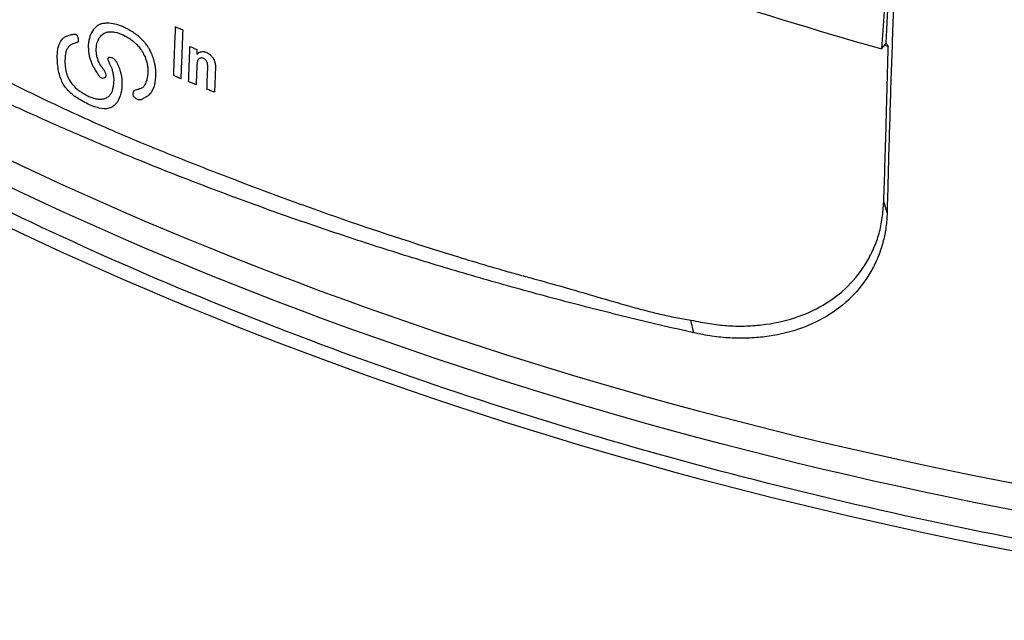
# Model space of a CAD drawing. Header units: millimetres. Extents: x 0 to 768, y 0 to 594.
# Tile 139 of 145: x 631 to 655, y 384 to 398. Entities that reach past the tile are written whole.
import ezdxf

# ---------------------------------------------------------------- set-up
doc = ezdxf.new("R2010")
doc.units = ezdxf.units.MM
doc.header["$LTSCALE"] = 2.75
doc.layers.add('DIMENSIONS', color=140, linetype='Continuous', lineweight=25)

msp = doc.modelspace()

# ---------------------------------------------------------------- linework, layer by layer
for p, q in [((652.443, 402.967), (652.052, 397.778)), ((652.052, 397.778), (652.152, 397.891)), ((652.216, 397.835), (652.124, 397.859)), ((652.19, 393.822), (652.109, 394.094)), ((647.52, 390.921), (647.452, 391.228))]:
    msp.add_line(p, q)
msp.add_arc((688.72, 525.874), 133.241, 249.71592, 254.02592)
for points, knots in [([(655.021, 429.565), (654.957, 429.1), (654.827, 428.163), (654.64, 426.755), (654.459, 425.333), (654.283, 423.899), (654.113, 422.451), (653.95, 420.99), (653.792, 419.516), (653.641, 418.027), (653.495, 416.525), (653.357, 415.008), (653.225, 413.476), (653.1, 411.93), (652.981, 410.368), (652.87, 408.79), (652.765, 407.196), (652.667, 405.586), (652.577, 403.959), (652.494, 402.314), (652.418, 400.652), (652.35, 398.971), (652.289, 397.271), (652.234, 395.552), (652.205, 394.401), (652.19, 393.822)], [0, 0, 0, 0, 0.0380249, 0.0764703, 0.1153446, 0.1546566, 0.1944156, 0.2346314, 0.2753141, 0.3164746, 0.3581238, 0.4002736, 0.4429361, 0.486124, 0.5298504, 0.574129, 0.618974, 0.6644001, 0.7104225, 0.757057, 0.8043199, 0.8522281, 0.9007987, 0.9500499, 1, 1, 1, 1]), ([(652.443, 402.967), (652.418, 402.561), (652.368, 401.737), (652.296, 400.489), (652.225, 399.21), (652.18, 398.349), (652.158, 397.914)], [0, 0, 0, 0, 0.239792, 0.48647, 0.739915, 1, 1, 1, 1]), ([(625.676, 399.715), (625.723, 399.674), (625.818, 399.591), (625.964, 399.473), (626.114, 399.358), (626.311, 399.217), (626.563, 399.053), (626.965, 398.82), (627.476, 398.568), (628.091, 398.305), (628.712, 398.048), (629.339, 397.777), (629.972, 397.474), (630.61, 397.156), (631.254, 396.839), (632.119, 396.421), (633.215, 395.914), (634.33, 395.446), (635.232, 395.085), (636.142, 394.73), (637.291, 394.293), (639.153, 393.617), (641.053, 392.989), (642.626, 392.512), (643.356, 392.309), (643.845, 392.175), (644.459, 392.006), (645.201, 391.786), (645.833, 391.6), (646.333, 391.464), (646.714, 391.37), (647.08, 391.289), (647.331, 391.248), (647.452, 391.228)], [0, 0, 0, 0, 0.007769, 0.015658, 0.023678, 0.031839, 0.047011, 0.063149, 0.094399, 0.125723, 0.157061, 0.188349, 0.219594, 0.250848, 0.282107, 0.313361, 0.375843, 0.438315, 0.469561, 0.500816, 0.563307, 0.625724, 0.750382, 0.812695, 0.828279, 0.843864, 0.87504, 0.906233, 0.937447, 0.954428, 0.968676, 0.984983, 1, 1, 1, 1]), ([(647.52, 390.921), (647.249, 390.983), (646.707, 391.106), (645.901, 391.3), (645.101, 391.5), (644.307, 391.706), (643.52, 391.917), (642.74, 392.135), (641.966, 392.358), (641.2, 392.587), (640.44, 392.821), (639.687, 393.061), (638.941, 393.307), (638.203, 393.557), (637.472, 393.813), (636.748, 394.074), (636.031, 394.34), (635.322, 394.611), (634.62, 394.887), (633.926, 395.168), (633.24, 395.453), (632.562, 395.743), (631.891, 396.037), (631.228, 396.336), (630.574, 396.64), (629.927, 396.947), (629.288, 397.259), (628.658, 397.575), (628.036, 397.895), (627.422, 398.219), (626.817, 398.547), (626.219, 398.879), (625.827, 399.103), (625.631, 399.215)], [0, 0, 0, 0, 0.033524, 0.066976, 0.100353, 0.133655, 0.166882, 0.200032, 0.233103, 0.266096, 0.299008, 0.331838, 0.364585, 0.397248, 0.429826, 0.462317, 0.494719, 0.527032, 0.559254, 0.591383, 0.623419, 0.655359, 0.687203, 0.718948, 0.750594, 0.782139, 0.813581, 0.844919, 0.876152, 0.907278, 0.938295, 0.969203, 1, 1, 1, 1]), ([(633.719, 398.318), (633.752, 398.303), (633.786, 398.287), (633.821, 398.268), (633.838, 398.259), (633.856, 398.249), (633.874, 398.239), (633.893, 398.229), (633.91, 398.218), (633.93, 398.206), (633.969, 398.182), (634.005, 398.159), (634.037, 398.135), (634.054, 398.124), (634.069, 398.112), (634.083, 398.101), (634.097, 398.09), (634.109, 398.079), (634.123, 398.067), (634.151, 398.042), (634.176, 398.018), (634.198, 397.996), (634.209, 397.985), (634.219, 397.975), (634.229, 397.964), (634.234, 397.959), (634.238, 397.954), (634.243, 397.949), (634.247, 397.944), (634.251, 397.94), (634.256, 397.934), (634.277, 397.91), (634.297, 397.885), (634.316, 397.858), (634.325, 397.844), (634.334, 397.831), (634.343, 397.817), (634.347, 397.809), (634.352, 397.802), (634.356, 397.795), (634.36, 397.788), (634.364, 397.782), (634.369, 397.773), (634.388, 397.739), (634.406, 397.703), (634.423, 397.664), (634.431, 397.645), (634.439, 397.625), (634.447, 397.605), (634.451, 397.594), (634.455, 397.584), (634.458, 397.574), (634.46, 397.568), (634.462, 397.563), (634.464, 397.558), (634.465, 397.555), (634.465, 397.552), (634.466, 397.55), (634.467, 397.547), (634.468, 397.546), (634.469, 397.542), (634.491, 397.473), (634.507, 397.403), (634.516, 397.332), (634.521, 397.296), (634.524, 397.26), (634.525, 397.224), (634.526, 397.206), (634.526, 397.188), (634.526, 397.169), (634.526, 397.16), (634.526, 397.151), (634.525, 397.142), (634.525, 397.137), (634.525, 397.133), (634.525, 397.128), (634.525, 397.123), (634.524, 397.117), (634.524, 397.114), (634.522, 397.066), (634.518, 397.023), (634.512, 396.985), (634.51, 396.966), (634.507, 396.948), (634.504, 396.931), (634.502, 396.923), (634.5, 396.914), (634.498, 396.907), (634.496, 396.899), (634.495, 396.893), (634.493, 396.884), (634.483, 396.85), (634.47, 396.818), (634.453, 396.787), (634.445, 396.772), (634.436, 396.757), (634.426, 396.742), (634.421, 396.735), (634.415, 396.728), (634.41, 396.721), (634.407, 396.717), (634.404, 396.714), (634.401, 396.711), (634.4, 396.709), (634.398, 396.707), (634.397, 396.705), (634.396, 396.705), (634.395, 396.704), (634.395, 396.703), (634.394, 396.702), (634.393, 396.701), (634.392, 396.7), (634.379, 396.685), (634.364, 396.671), (634.347, 396.658), (634.339, 396.651), (634.33, 396.645), (634.32, 396.639), (634.316, 396.636), (634.311, 396.633), (634.306, 396.63), (634.304, 396.629), (634.301, 396.627), (634.299, 396.626), (634.296, 396.625), (634.294, 396.624), (634.291, 396.622), (634.264, 396.607), (634.243, 396.595), (634.227, 396.586), (634.212, 396.576), (634.201, 396.568), (634.197, 396.565), (634.195, 396.563), (634.19, 396.561), (634.18, 396.56), (634.176, 396.559), (634.17, 396.558), (634.164, 396.557), (634.161, 396.557), (634.157, 396.556), (634.153, 396.556), (634.152, 396.556), (634.15, 396.556), (634.148, 396.555), (634.146, 396.555), (634.143, 396.555), (634.142, 396.555), (634.132, 396.554), (634.124, 396.554), (634.116, 396.555), (634.112, 396.555), (634.108, 396.556), (634.104, 396.556), (634.102, 396.557), (634.1, 396.557), (634.099, 396.558), (634.097, 396.558), (634.096, 396.558), (634.093, 396.559), (634.082, 396.563), (634.07, 396.568), (634.059, 396.574), (634.047, 396.58), (634.037, 396.587), (634.025, 396.596), (634.013, 396.605), (634.003, 396.614), (633.996, 396.623), (633.992, 396.627), (633.988, 396.632), (633.985, 396.637), (633.984, 396.639), (633.983, 396.641), (633.982, 396.643), (633.98, 396.646), (633.98, 396.647), (633.978, 396.65), (633.973, 396.664), (633.97, 396.677), (633.969, 396.69), (633.969, 396.703), (633.971, 396.717), (633.975, 396.729), (633.979, 396.741), (633.984, 396.751), (633.991, 396.758), (633.997, 396.766), (634.007, 396.772), (634.014, 396.775), (634.022, 396.778), (634.035, 396.782), (634.055, 396.788), (634.065, 396.791), (634.076, 396.795), (634.089, 396.799), (634.095, 396.8), (634.102, 396.803), (634.109, 396.805), (634.113, 396.806), (634.117, 396.807), (634.12, 396.808), (634.122, 396.808), (634.124, 396.809), (634.126, 396.81), (634.128, 396.81), (634.131, 396.811), (634.132, 396.811), (634.144, 396.815), (634.154, 396.818), (634.162, 396.821), (634.166, 396.822), (634.17, 396.824), (634.173, 396.825), (634.174, 396.826), (634.176, 396.826), (634.177, 396.827), (634.178, 396.827), (634.178, 396.827), (634.179, 396.828), (634.18, 396.828), (634.179, 396.828), (634.181, 396.828), (634.195, 396.836), (634.208, 396.845), (634.219, 396.857), (634.225, 396.862), (634.231, 396.869), (634.236, 396.876), (634.238, 396.879), (634.241, 396.883), (634.243, 396.886), (634.245, 396.888), (634.246, 396.89), (634.247, 396.892), (634.248, 396.893), (634.248, 396.894), (634.249, 396.895), (634.249, 396.896), (634.249, 396.896), (634.25, 396.898), (634.268, 396.929), (634.284, 396.962), (634.296, 396.998), (634.302, 397.016), (634.307, 397.034), (634.312, 397.053), (634.314, 397.063), (634.316, 397.072), (634.318, 397.082), (634.319, 397.087), (634.32, 397.092), (634.321, 397.096), (634.321, 397.099), (634.321, 397.101), (634.322, 397.104), (634.322, 397.105), (634.322, 397.106), (634.322, 397.108), (634.323, 397.109), (634.323, 397.111), (634.323, 397.111), (634.326, 397.133), (634.329, 397.154), (634.33, 397.173), (634.331, 397.183), (634.332, 397.193), (634.332, 397.202), (634.333, 397.207), (634.333, 397.211), (634.333, 397.216), (634.333, 397.218), (634.333, 397.221), (634.333, 397.223), (634.333, 397.224), (634.333, 397.225), (634.333, 397.226), (634.333, 397.227), (634.333, 397.227), (634.333, 397.23), (634.333, 397.248), (634.333, 397.264), (634.332, 397.279), (634.332, 397.287), (634.332, 397.294), (634.331, 397.301), (634.331, 397.304), (634.331, 397.307), (634.331, 397.31), (634.33, 397.314), (634.33, 397.315), (634.33, 397.32), (634.329, 397.329), (634.328, 397.338), (634.327, 397.347), (634.327, 397.351), (634.326, 397.356), (634.326, 397.36), (634.325, 397.362), (634.325, 397.364), (634.325, 397.367), (634.324, 397.369), (634.324, 397.372), (634.324, 397.373), (634.323, 397.381), (634.322, 397.386), (634.323, 397.386), (634.323, 397.387), (634.322, 397.388), (634.322, 397.39), (634.322, 397.391), (634.321, 397.393), (634.321, 397.395), (634.321, 397.396), (634.321, 397.396), (634.32, 397.397), (634.32, 397.398), (634.32, 397.398), (634.32, 397.399), (634.32, 397.4), (634.32, 397.398), (634.32, 397.401), (634.315, 397.421), (634.311, 397.439), (634.307, 397.455), (634.304, 397.464), (634.302, 397.472), (634.3, 397.479), (634.299, 397.483), (634.298, 397.487), (634.297, 397.49), (634.297, 397.492), (634.296, 397.494), (634.296, 397.496), (634.295, 397.496), (634.295, 397.497), (634.295, 397.498), (634.295, 397.499), (634.294, 397.499), (634.294, 397.499), (634.294, 397.5), (634.294, 397.499), (634.294, 397.501), (634.276, 397.557), (634.255, 397.611), (634.229, 397.66), (634.216, 397.685), (634.202, 397.709), (634.187, 397.732), (634.18, 397.744), (634.172, 397.755), (634.164, 397.766), (634.16, 397.772), (634.156, 397.777), (634.152, 397.783), (634.15, 397.786), (634.148, 397.788), (634.146, 397.791), (634.144, 397.794), (634.141, 397.797), (634.14, 397.799), (634.118, 397.827), (634.092, 397.855), (634.063, 397.884), (634.048, 397.899), (634.032, 397.913), (634.016, 397.928), (634.007, 397.936), (633.999, 397.943), (633.99, 397.951), (633.986, 397.954), (633.981, 397.958), (633.977, 397.962), (633.974, 397.964), (633.972, 397.966), (633.97, 397.968), (633.968, 397.97), (633.964, 397.973), (633.963, 397.973), (633.937, 397.995), (633.91, 398.015), (633.88, 398.034), (633.866, 398.044), (633.85, 398.053), (633.835, 398.062), (633.827, 398.067), (633.819, 398.071), (633.811, 398.076), (633.807, 398.078), (633.803, 398.08), (633.799, 398.082), (633.795, 398.084), (633.792, 398.086), (633.787, 398.089), (633.692, 398.138), (633.606, 398.17), (633.53, 398.185), (633.491, 398.192), (633.455, 398.195), (633.421, 398.194), (633.404, 398.193), (633.388, 398.191), (633.372, 398.188), (633.364, 398.187), (633.356, 398.185), (633.349, 398.183), (633.341, 398.181), (633.334, 398.179), (633.326, 398.177), (633.292, 398.165), (633.262, 398.148), (633.234, 398.126), (633.206, 398.103), (633.18, 398.074), (633.16, 398.042), (633.139, 398.01), (633.123, 397.973), (633.111, 397.932), (633.105, 397.911), (633.1, 397.889), (633.096, 397.866), (633.094, 397.855), (633.093, 397.843), (633.091, 397.831), (633.09, 397.819), (633.089, 397.805), (633.088, 397.793), (633.086, 397.77), (633.086, 397.747), (633.087, 397.724), (633.087, 397.712), (633.088, 397.7), (633.089, 397.688), (633.09, 397.682), (633.091, 397.677), (633.091, 397.671), (633.092, 397.668), (633.092, 397.665), (633.093, 397.662), (633.093, 397.659), (633.093, 397.657), (633.094, 397.653), (633.099, 397.616), (633.106, 397.582), (633.115, 397.55), (633.119, 397.535), (633.124, 397.519), (633.129, 397.505), (633.131, 397.497), (633.134, 397.49), (633.136, 397.483), (633.138, 397.48), (633.139, 397.476), (633.14, 397.473), (633.141, 397.471), (633.142, 397.469), (633.143, 397.468), (633.143, 397.466), (633.145, 397.463), (633.145, 397.463), (633.148, 397.454), (633.159, 397.435), (633.177, 397.408), (633.186, 397.394), (633.196, 397.378), (633.209, 397.359), (633.215, 397.35), (633.221, 397.34), (633.228, 397.33), (633.232, 397.324), (633.235, 397.319), (633.239, 397.314), (633.241, 397.311), (633.243, 397.308), (633.245, 397.305), (633.247, 397.302), (633.25, 397.298), (633.251, 397.297), (633.268, 397.271), (633.282, 397.249), (633.293, 397.23), (633.299, 397.22), (633.303, 397.211), (633.307, 397.203), (633.309, 397.199), (633.311, 397.196), (633.313, 397.192), (633.313, 397.19), (633.314, 397.189), (633.315, 397.187), (633.315, 397.186), (633.315, 397.185), (633.316, 397.184), (633.316, 397.183), (633.316, 397.185), (633.317, 397.182), (633.324, 397.16), (633.327, 397.142), (633.324, 397.126), (633.322, 397.111), (633.315, 397.098), (633.301, 397.088), (633.287, 397.077), (633.269, 397.072), (633.247, 397.072), (633.242, 397.072), (633.234, 397.073), (633.232, 397.073), (633.229, 397.073), (633.227, 397.073), (633.225, 397.074), (633.222, 397.074), (633.22, 397.075), (633.218, 397.075), (633.216, 397.076), (633.215, 397.076), (633.211, 397.077), (633.198, 397.082), (633.185, 397.09), (633.174, 397.101), (633.168, 397.106), (633.163, 397.112), (633.154, 397.125), (633.15, 397.131), (633.145, 397.138), (633.139, 397.147), (633.137, 397.151), (633.134, 397.156), (633.131, 397.161), (633.129, 397.163), (633.127, 397.166), (633.127, 397.167), (633.126, 397.168), (633.126, 397.169), (633.126, 397.169), (633.122, 397.175), (633.121, 397.177), (633.118, 397.181), (633.116, 397.185), (633.113, 397.189), (633.11, 397.193), (633.107, 397.198), (633.104, 397.202), (633.102, 397.206), (633.1, 397.208), (633.099, 397.21), (633.097, 397.212), (633.097, 397.214), (633.096, 397.215), (633.095, 397.216), (633.095, 397.217), (633.095, 397.217), (633.093, 397.219), (633.071, 397.253), (633.052, 397.283), (633.036, 397.309), (633.028, 397.322), (633.021, 397.334), (633.015, 397.345), (633.012, 397.35), (633.009, 397.355), (633.007, 397.36), (633.005, 397.363), (633.004, 397.365), (633.003, 397.368), (633.002, 397.369), (633.002, 397.37), (633.001, 397.371), (633.001, 397.372), (633, 397.372), (633, 397.373), (633, 397.373), (633, 397.373), (632.999, 397.374), (632.97, 397.431), (632.948, 397.491), (632.931, 397.556), (632.922, 397.588), (632.915, 397.621), (632.91, 397.655), (632.907, 397.673), (632.905, 397.69), (632.903, 397.707), (632.902, 397.716), (632.901, 397.725), (632.9, 397.734), (632.9, 397.738), (632.899, 397.743), (632.899, 397.747), (632.899, 397.75), (632.899, 397.752), (632.898, 397.754), (632.898, 397.756), (632.898, 397.76), (632.898, 397.761), (632.895, 397.798), (632.894, 397.831), (632.895, 397.86), (632.895, 397.875), (632.895, 397.888), (632.896, 397.9), (632.897, 397.906), (632.897, 397.912), (632.898, 397.917), (632.898, 397.92), (632.898, 397.923), (632.899, 397.926), (632.899, 397.927), (632.899, 397.928), (632.899, 397.929), (632.899, 397.931), (632.899, 397.931), (632.9, 397.933), (632.905, 397.969), (632.912, 398.003), (632.921, 398.036), (632.925, 398.052), (632.93, 398.068), (632.935, 398.083), (632.94, 398.098), (632.945, 398.114), (632.951, 398.128), (632.972, 398.183), (633.008, 398.237), (633.057, 398.287), (633.081, 398.313), (633.106, 398.333), (633.132, 398.349), (633.146, 398.357), (633.159, 398.364), (633.172, 398.37), (633.179, 398.373), (633.186, 398.375), (633.193, 398.378), (633.196, 398.379), (633.2, 398.38), (633.203, 398.381), (633.207, 398.382), (633.209, 398.382), (633.214, 398.383), (633.234, 398.388), (633.255, 398.392), (633.279, 398.394), (633.291, 398.395), (633.303, 398.396), (633.316, 398.397), (633.323, 398.397), (633.329, 398.397), (633.336, 398.397), (633.339, 398.397), (633.343, 398.397), (633.346, 398.397), (633.348, 398.397), (633.35, 398.397), (633.351, 398.397), (633.352, 398.397), (633.353, 398.397), (633.354, 398.397), (633.355, 398.397), (633.354, 398.397), (633.356, 398.397), (633.479, 398.397), (633.6, 398.37), (633.719, 398.318)], [0, 0, 0, 0, 0.004525, 0.004525, 0.004525, 0.00905, 0.00905, 0.00905, 0.013575, 0.013575, 0.013575, 0.0181, 0.0181, 0.0181, 0.022624, 0.022624, 0.022624, 0.027149, 0.027149, 0.027149, 0.031674, 0.031674, 0.031674, 0.036199, 0.036199, 0.036199, 0.040724, 0.040724, 0.040724, 0.045249, 0.045249, 0.045249, 0.049774, 0.049774, 0.049774, 0.054299, 0.054299, 0.054299, 0.058824, 0.058824, 0.058824, 0.063348, 0.063348, 0.063348, 0.067873, 0.067873, 0.067873, 0.072398, 0.072398, 0.072398, 0.076923, 0.076923, 0.076923, 0.081448, 0.081448, 0.081448, 0.085973, 0.085973, 0.085973, 0.090498, 0.090498, 0.090498, 0.095023, 0.095023, 0.095023, 0.099548, 0.099548, 0.099548, 0.104072, 0.104072, 0.104072, 0.108597, 0.108597, 0.108597, 0.113122, 0.113122, 0.113122, 0.117647, 0.117647, 0.117647, 0.122172, 0.122172, 0.122172, 0.126697, 0.126697, 0.126697, 0.131222, 0.131222, 0.131222, 0.135747, 0.135747, 0.135747, 0.140271, 0.140271, 0.140271, 0.144796, 0.144796, 0.144796, 0.149321, 0.149321, 0.149321, 0.153846, 0.153846, 0.153846, 0.158371, 0.158371, 0.158371, 0.162896, 0.162896, 0.162896, 0.167421, 0.167421, 0.167421, 0.171946, 0.171946, 0.171946, 0.176471, 0.176471, 0.176471, 0.180995, 0.180995, 0.180995, 0.18552, 0.18552, 0.18552, 0.190045, 0.190045, 0.190045, 0.19457, 0.19457, 0.19457, 0.199095, 0.199095, 0.199095, 0.20362, 0.20362, 0.20362, 0.208145, 0.208145, 0.208145, 0.21267, 0.21267, 0.21267, 0.217195, 0.217195, 0.217195, 0.221719, 0.221719, 0.221719, 0.226244, 0.226244, 0.226244, 0.230769, 0.230769, 0.230769, 0.235294, 0.235294, 0.235294, 0.239819, 0.239819, 0.239819, 0.244344, 0.244344, 0.244344, 0.248869, 0.248869, 0.248869, 0.253394, 0.253394, 0.253394, 0.257919, 0.257919, 0.257919, 0.262443, 0.262443, 0.262443, 0.266968, 0.266968, 0.266968, 0.271493, 0.271493, 0.271493, 0.276018, 0.276018, 0.276018, 0.280543, 0.280543, 0.280543, 0.285068, 0.285068, 0.285068, 0.289593, 0.289593, 0.289593, 0.294118, 0.294118, 0.294118, 0.298643, 0.298643, 0.298643, 0.303167, 0.303167, 0.303167, 0.307692, 0.307692, 0.307692, 0.312217, 0.312217, 0.312217, 0.316742, 0.316742, 0.316742, 0.321267, 0.321267, 0.321267, 0.325792, 0.325792, 0.325792, 0.330317, 0.330317, 0.330317, 0.334842, 0.334842, 0.334842, 0.339367, 0.339367, 0.339367, 0.343891, 0.343891, 0.343891, 0.348416, 0.348416, 0.348416, 0.352941, 0.352941, 0.352941, 0.357466, 0.357466, 0.357466, 0.361991, 0.361991, 0.361991, 0.366516, 0.366516, 0.366516, 0.371041, 0.371041, 0.371041, 0.375566, 0.375566, 0.375566, 0.38009, 0.38009, 0.38009, 0.384615, 0.384615, 0.384615, 0.38914, 0.38914, 0.38914, 0.393665, 0.393665, 0.393665, 0.39819, 0.39819, 0.39819, 0.402715, 0.402715, 0.402715, 0.40724, 0.40724, 0.40724, 0.411765, 0.411765, 0.411765, 0.41629, 0.41629, 0.41629, 0.420814, 0.420814, 0.420814, 0.425339, 0.425339, 0.425339, 0.429864, 0.429864, 0.429864, 0.434389, 0.434389, 0.434389, 0.438914, 0.438914, 0.438914, 0.443439, 0.443439, 0.443439, 0.447964, 0.447964, 0.447964, 0.452489, 0.452489, 0.452489, 0.457014, 0.457014, 0.457014, 0.461538, 0.461538, 0.461538, 0.466063, 0.466063, 0.466063, 0.470588, 0.470588, 0.470588, 0.475113, 0.475113, 0.475113, 0.479638, 0.479638, 0.479638, 0.484163, 0.484163, 0.484163, 0.488688, 0.488688, 0.488688, 0.493213, 0.493213, 0.493213, 0.497738, 0.497738, 0.497738, 0.502262, 0.502262, 0.502262, 0.506787, 0.506787, 0.506787, 0.511312, 0.511312, 0.511312, 0.515837, 0.515837, 0.515837, 0.520362, 0.520362, 0.520362, 0.524887, 0.524887, 0.524887, 0.529412, 0.529412, 0.529412, 0.533937, 0.533937, 0.533937, 0.538462, 0.538462, 0.538462, 0.542986, 0.542986, 0.542986, 0.547511, 0.547511, 0.547511, 0.552036, 0.552036, 0.552036, 0.556561, 0.556561, 0.556561, 0.561086, 0.561086, 0.561086, 0.565611, 0.565611, 0.565611, 0.570136, 0.570136, 0.570136, 0.574661, 0.574661, 0.574661, 0.579186, 0.579186, 0.579186, 0.58371, 0.58371, 0.58371, 0.588235, 0.588235, 0.588235, 0.59276, 0.59276, 0.59276, 0.597285, 0.597285, 0.597285, 0.60181, 0.60181, 0.60181, 0.606335, 0.606335, 0.606335, 0.61086, 0.61086, 0.61086, 0.615385, 0.615385, 0.615385, 0.61991, 0.61991, 0.61991, 0.624434, 0.624434, 0.624434, 0.628959, 0.628959, 0.628959, 0.633484, 0.633484, 0.633484, 0.638009, 0.638009, 0.638009, 0.642534, 0.642534, 0.642534, 0.647059, 0.647059, 0.647059, 0.651584, 0.651584, 0.651584, 0.656109, 0.656109, 0.656109, 0.660633, 0.660633, 0.660633, 0.665158, 0.665158, 0.665158, 0.669683, 0.669683, 0.669683, 0.674208, 0.674208, 0.674208, 0.678733, 0.678733, 0.678733, 0.683258, 0.683258, 0.683258, 0.687783, 0.687783, 0.687783, 0.692308, 0.692308, 0.692308, 0.696833, 0.696833, 0.696833, 0.701357, 0.701357, 0.701357, 0.705882, 0.705882, 0.705882, 0.710407, 0.710407, 0.710407, 0.714932, 0.714932, 0.714932, 0.719457, 0.719457, 0.719457, 0.723982, 0.723982, 0.723982, 0.728507, 0.728507, 0.728507, 0.733032, 0.733032, 0.733032, 0.737557, 0.737557, 0.737557, 0.742081, 0.742081, 0.742081, 0.746606, 0.746606, 0.746606, 0.751131, 0.751131, 0.751131, 0.755656, 0.755656, 0.755656, 0.760181, 0.760181, 0.760181, 0.764706, 0.764706, 0.764706, 0.769231, 0.769231, 0.769231, 0.773756, 0.773756, 0.773756, 0.778281, 0.778281, 0.778281, 0.782805, 0.782805, 0.782805, 0.78733, 0.78733, 0.78733, 0.791855, 0.791855, 0.791855, 0.79638, 0.79638, 0.79638, 0.800905, 0.800905, 0.800905, 0.80543, 0.80543, 0.80543, 0.809955, 0.809955, 0.809955, 0.81448, 0.81448, 0.81448, 0.819005, 0.819005, 0.819005, 0.823529, 0.823529, 0.823529, 0.828054, 0.828054, 0.828054, 0.832579, 0.832579, 0.832579, 0.837104, 0.837104, 0.837104, 0.841629, 0.841629, 0.841629, 0.846154, 0.846154, 0.846154, 0.850679, 0.850679, 0.850679, 0.855204, 0.855204, 0.855204, 0.859729, 0.859729, 0.859729, 0.864253, 0.864253, 0.864253, 0.868778, 0.868778, 0.868778, 0.873303, 0.873303, 0.873303, 0.877828, 0.877828, 0.877828, 0.882353, 0.882353, 0.882353, 0.886878, 0.886878, 0.886878, 0.891403, 0.891403, 0.891403, 0.895928, 0.895928, 0.895928, 0.900452, 0.900452, 0.900452, 0.904977, 0.904977, 0.904977, 0.909502, 0.909502, 0.909502, 0.914027, 0.914027, 0.914027, 0.918552, 0.918552, 0.918552, 0.923077, 0.923077, 0.923077, 0.927602, 0.927602, 0.927602, 0.932127, 0.932127, 0.932127, 0.936652, 0.936652, 0.936652, 0.941176, 0.941176, 0.941176, 0.945701, 0.945701, 0.945701, 0.950226, 0.950226, 0.950226, 0.954751, 0.954751, 0.954751, 0.959276, 0.959276, 0.959276, 0.963801, 0.963801, 0.963801, 0.968326, 0.968326, 0.968326, 0.972851, 0.972851, 0.972851, 0.977376, 0.977376, 0.977376, 0.9819, 0.9819, 0.9819, 0.986425, 0.986425, 0.986425, 0.99095, 0.99095, 0.99095, 0.995475, 0.995475, 0.995475, 1, 1, 1, 1]), ([(634.995, 398.312), (634.991, 398.215), (634.987, 398.117), (634.979, 397.922), (634.976, 397.825), (634.964, 397.532), (634.957, 397.337), (634.949, 397.143)], [0, 0, 0, 0, 0.25, 0.25, 0.5, 0.5, 1, 1, 1, 1]), ([(635.184, 398.232), (635.184, 398.232), (635.184, 398.232), (635.184, 398.232), (635.184, 398.232), (635.184, 398.232), (635.183, 398.233), (635.183, 398.233), (635.182, 398.233), (635.181, 398.234), (635.175, 398.236), (635.171, 398.238), (635.15, 398.246), (635.133, 398.254), (635.099, 398.268), (635.083, 398.275), (635.042, 398.292), (635.019, 398.302), (634.995, 398.312)], [0, 0, 0, 0, 0.000119, 0.000183, 0.00045, 0.001501, 0.001501, 0.005688, 0.005688, 0.022427, 0.022427, 0.089378, 0.089378, 0.357181, 0.357181, 0.624984, 0.624984, 1, 1, 1, 1]), ([(635.139, 397.063), (635.142, 397.16), (635.146, 397.258), (635.153, 397.453), (635.157, 397.55), (635.168, 397.842), (635.176, 398.037), (635.184, 398.232)], [0, 0, 0, 0, 0.25, 0.25, 0.500001, 0.500001, 1, 1, 1, 1]), ([(633.373, 397.538), (633.375, 397.548), (633.379, 397.568), (633.406, 397.588), (633.457, 397.578), (633.506, 397.544), (633.543, 397.509), (633.573, 397.468), (633.602, 397.41), (633.634, 397.337), (633.661, 397.259), (633.699, 397.112), (633.718, 396.894), (633.674, 396.64), (633.573, 396.432), (633.39, 396.321), (633.136, 396.338), (632.896, 396.437), (632.697, 396.545), (632.524, 396.657), (632.374, 396.793), (632.269, 396.96), (632.212, 397.098), (632.173, 397.254), (632.152, 397.42), (632.143, 397.581), (632.148, 397.721), (632.173, 397.838), (632.213, 397.944), (632.264, 398.013), (632.306, 398.056), (632.338, 398.071), (632.379, 398.087), (632.431, 398.105), (632.486, 398.122), (632.531, 398.131), (632.563, 398.137), (632.583, 398.132), (632.59, 398.13)], [0, 0, 0, 0, 0.007483, 0.014363, 0.027789, 0.042822, 0.050486, 0.057395, 0.071608, 0.087955, 0.104544, 0.120614, 0.181889, 0.245209, 0.307185, 0.362302, 0.42239, 0.495802, 0.535431, 0.56839, 0.625215, 0.652021, 0.680399, 0.71252, 0.750436, 0.787636, 0.819152, 0.846821, 0.875332, 0.907072, 0.918914, 0.926319, 0.93691, 0.95684, 0.973057, 0.985591, 0.994507, 1, 1, 1, 1]), ([(632.59, 398.13), (632.595, 398.128), (632.605, 398.122), (632.618, 398.108), (632.63, 398.089), (632.641, 398.063), (632.651, 398.024), (632.654, 397.988), (632.652, 397.959), (632.647, 397.944), (632.631, 397.938), (632.609, 397.928), (632.569, 397.915), (632.526, 397.9), (632.472, 397.879), (632.421, 397.842), (632.374, 397.772), (632.345, 397.675), (632.327, 397.519), (632.329, 397.321), (632.393, 397.083), (632.536, 396.875), (632.695, 396.75), (632.832, 396.668), (632.934, 396.617), (633.032, 396.584), (633.13, 396.563), (633.227, 396.561), (633.314, 396.586), (633.389, 396.628), (633.445, 396.689), (633.481, 396.773), (633.503, 396.869), (633.515, 396.975), (633.518, 397.065), (633.506, 397.148), (633.492, 397.213), (633.476, 397.27), (633.47, 397.3), (633.465, 397.311), (633.465, 397.311), (633.465, 397.312), (633.464, 397.315), (633.458, 397.325), (633.442, 397.357), (633.42, 397.403), (633.397, 397.453), (633.383, 397.49), (633.373, 397.518), (633.373, 397.532), (633.373, 397.538)], [0, 0, 0, 0, 0.004473, 0.009016, 0.014058, 0.021363, 0.029975, 0.045638, 0.051779, 0.055857, 0.060672, 0.069847, 0.083414, 0.105937, 0.118983, 0.147125, 0.175517, 0.207389, 0.245263, 0.318636, 0.377658, 0.433638, 0.498248, 0.532609, 0.563742, 0.593535, 0.624536, 0.655917, 0.68919, 0.720853, 0.749772, 0.778139, 0.811723, 0.844209, 0.875263, 0.890654, 0.913243, 0.927801, 0.937406, 0.937415, 0.937432, 0.937502, 0.937841, 0.939774, 0.945884, 0.964899, 0.977712, 0.98776, 0.99512, 1, 1, 1, 1]), ([(652.158, 397.914), (652.169, 397.904), (652.187, 397.888), (652.21, 397.86), (652.214, 397.843), (652.216, 397.835)], [0, 0, 0, 0, 0.4449325, 0.7617892, 1, 1, 1, 1]), ([(635.318, 396.988), (635.321, 397.059), (635.323, 397.129), (635.328, 397.27), (635.331, 397.341), (635.339, 397.553), (635.345, 397.694), (635.351, 397.835)], [0, 0, 0, 0, 0.25, 0.25, 0.500001, 0.500001, 1, 1, 1, 1]), ([(635.351, 397.835), (635.365, 397.829), (635.379, 397.823), (635.406, 397.812), (635.42, 397.806), (635.462, 397.788), (635.49, 397.777), (635.518, 397.765)], [0, 0, 0, 0, 0.25, 0.25, 0.5, 0.5, 1, 1, 1, 1]), ([(635.518, 397.765), (635.518, 397.755), (635.518, 397.745), (635.517, 397.724), (635.516, 397.714), (635.515, 397.684), (635.514, 397.663), (635.514, 397.643)], [0, 0, 0, 0, 0.25, 0.25, 0.5, 0.5, 1, 1, 1, 1]), ([(635.514, 397.643), (635.518, 397.649), (635.523, 397.655), (635.534, 397.666), (635.54, 397.671), (635.557, 397.685), (635.57, 397.693), (635.584, 397.699)], [0, 0, 0, 0, 0.251222, 0.251222, 0.502442, 0.502442, 1, 1, 1, 1]), ([(635.584, 397.699), (635.589, 397.702), (635.596, 397.704), (635.608, 397.708), (635.615, 397.709), (635.634, 397.713), (635.648, 397.714), (635.662, 397.715)], [0, 0, 0, 0, 0.251078, 0.251078, 0.502155, 0.502155, 1, 1, 1, 1]), ([(635.662, 397.715), (635.667, 397.714), (635.673, 397.714), (635.684, 397.713), (635.69, 397.712), (635.708, 397.708), (635.719, 397.704), (635.731, 397.7)], [0, 0, 0, 0, 0.251244, 0.251244, 0.502487, 0.502487, 1, 1, 1, 1]), ([(635.731, 397.7), (635.739, 397.698), (635.746, 397.695), (635.762, 397.689), (635.769, 397.685), (635.791, 397.673), (635.806, 397.664), (635.82, 397.654)], [0, 0, 0, 0, 0.252132, 0.252132, 0.504266, 0.504266, 1, 1, 1, 1]), ([(652.109, 394.094), (652.119, 394.384), (652.142, 395.004), (652.165, 395.848), (652.189, 396.805), (652.205, 397.431), (652.216, 397.835)], [0, 0, 0, 0, 0.23389, 0.500001, 0.677408, 1, 1, 1, 1]), ([(635.546, 397.516), (635.543, 397.51), (635.54, 397.504), (635.535, 397.491), (635.533, 397.484), (635.527, 397.464), (635.524, 397.449), (635.522, 397.434)], [0, 0, 0, 0, 0.251031, 0.251031, 0.502064, 0.502064, 1, 1, 1, 1]), ([(635.628, 397.561), (635.619, 397.561), (635.61, 397.56), (635.587, 397.554), (635.574, 397.546), (635.556, 397.531), (635.551, 397.524), (635.546, 397.516)], [0, 0, 0, 0, 0.258128, 0.258128, 0.73386, 0.73386, 1, 1, 1, 1]), ([(635.707, 397.531), (635.7, 397.535), (635.694, 397.539), (635.68, 397.546), (635.674, 397.549), (635.654, 397.556), (635.641, 397.56), (635.628, 397.561)], [0, 0, 0, 0, 0.253513, 0.253513, 0.507017, 0.507017, 1, 1, 1, 1]), ([(635.764, 397.457), (635.76, 397.464), (635.757, 397.471), (635.745, 397.492), (635.735, 397.504), (635.719, 397.52), (635.713, 397.526), (635.707, 397.531)], [0, 0, 0, 0, 0.257404, 0.257404, 0.748675, 0.748675, 1, 1, 1, 1]), ([(635.78, 397.363), (635.779, 397.37), (635.779, 397.378), (635.777, 397.394), (635.776, 397.401), (635.772, 397.425), (635.769, 397.441), (635.764, 397.457)], [0, 0, 0, 0, 0.251226, 0.251226, 0.502452, 0.502452, 1, 1, 1, 1]), ([(635.82, 397.654), (635.83, 397.646), (635.84, 397.637), (635.86, 397.618), (635.869, 397.608), (635.894, 397.578), (635.909, 397.556), (635.922, 397.534)], [0, 0, 0, 0, 0.254749, 0.254749, 0.509507, 0.509507, 1, 1, 1, 1]), ([(635.922, 397.534), (635.924, 397.529), (635.927, 397.524), (635.932, 397.515), (635.934, 397.51), (635.94, 397.495), (635.943, 397.485), (635.946, 397.476)], [0, 0, 0, 0, 0.25171, 0.25171, 0.503422, 0.503422, 1, 1, 1, 1]), ([(635.946, 397.476), (635.95, 397.46), (635.954, 397.445), (635.96, 397.414), (635.962, 397.398), (635.967, 397.353), (635.967, 397.324), (635.965, 397.296)], [0, 0, 0, 0, 0.252049, 0.252049, 0.504097, 0.504097, 1, 1, 1, 1]), ([(661.223, 385.653), (661.222, 385.653), (661.221, 385.653), (647.558, 387.525), (635.073, 391.801), (625.587, 397.278)], [0.0098363, 0.0098363, 0.0098363, 0.0098363, 0.009901, 0.009901, 1, 1, 1, 1]), ([(635.516, 397.348), (635.514, 397.312), (635.513, 397.276), (635.51, 397.203), (635.509, 397.167), (635.505, 397.058), (635.502, 396.985), (635.499, 396.913)], [0, 0, 0, 0, 0.25, 0.25, 0.5, 0.5, 1, 1, 1, 1]), ([(635.522, 397.434), (635.521, 397.427), (635.52, 397.42), (635.519, 397.406), (635.518, 397.399), (635.517, 397.377), (635.516, 397.363), (635.516, 397.348)], [0, 0, 0, 0, 0.250155, 0.250155, 0.50031, 0.50031, 1, 1, 1, 1]), ([(635.761, 396.805), (635.762, 396.844), (635.764, 396.883), (635.767, 396.962), (635.768, 397.002), (635.773, 397.12), (635.776, 397.198), (635.779, 397.277)], [0, 0, 0, 0, 0.25, 0.25, 0.5, 0.5, 1, 1, 1, 1]), ([(635.779, 397.277), (635.779, 397.284), (635.779, 397.291), (635.78, 397.305), (635.78, 397.312), (635.78, 397.334), (635.78, 397.348), (635.78, 397.363)], [0, 0, 0, 0, 0.250136, 0.250136, 0.500273, 0.500273, 1, 1, 1, 1]), ([(635.965, 397.296), (635.963, 397.249), (635.961, 397.202), (635.958, 397.108), (635.956, 397.06), (635.95, 396.919), (635.947, 396.824), (635.943, 396.73)], [0, 0, 0, 0, 0.25, 0.25, 0.5, 0.5, 1, 1, 1, 1]), ([(634.949, 397.143), (634.965, 397.136), (634.981, 397.129), (635.012, 397.116), (635.028, 397.109), (635.076, 397.09), (635.107, 397.076), (635.139, 397.063)], [0, 0, 0, 0, 0.25, 0.25, 0.5, 0.5, 1, 1, 1, 1]), ([(635.499, 396.913), (635.484, 396.919), (635.469, 396.925), (635.439, 396.938), (635.424, 396.944), (635.378, 396.963), (635.348, 396.975), (635.318, 396.988)], [0, 0, 0, 0, 0.25, 0.25, 0.5, 0.5, 1, 1, 1, 1]), ([(635.943, 396.73), (635.928, 396.736), (635.913, 396.742), (635.883, 396.755), (635.867, 396.761), (635.822, 396.78), (635.791, 396.792), (635.761, 396.805)], [0, 0, 0, 0, 0.25, 0.25, 0.5, 0.5, 1, 1, 1, 1]), ([(661.338, 384.954), (657.923, 385.422), (654.629, 386.032), (648.193, 387.521), (645.075, 388.397), (636.111, 391.359), (630.652, 393.782), (625.94, 396.502)], [0, 0, 0, 0, 0.25, 0.25, 0.5, 0.5, 1, 1, 1, 1]), ([(647.452, 391.228), (647.529, 391.212), (647.68, 391.179), (647.902, 391.142), (648.113, 391.113), (648.392, 391.087), (648.742, 391.079), (649.298, 391.117), (649.96, 391.255), (650.67, 391.572), (651.268, 392.027), (651.65, 392.521), (651.876, 392.963), (652.005, 393.318), (652.069, 393.632), (652.095, 393.894), (652.104, 394.027), (652.109, 394.094)], [0, 0, 0, 0, 0.033269, 0.065152, 0.095691, 0.124935, 0.186538, 0.24976, 0.375735, 0.499143, 0.624497, 0.749114, 0.812774, 0.874186, 0.936712, 0.968303, 1, 1, 1, 1]), ([(652.19, 393.822), (652.188, 393.763), (652.183, 393.647), (652.165, 393.475), (652.137, 393.306), (652.1, 393.14), (652.054, 392.978), (651.998, 392.819), (651.934, 392.663), (651.859, 392.51), (651.684, 392.195), (651.344, 391.756), (650.746, 391.298), (650.038, 390.976), (649.377, 390.831), (648.82, 390.786), (648.393, 390.791), (647.959, 390.832), (647.667, 390.891), (647.52, 390.921)], [0, 0, 0, 0, 0.0275561, 0.0550351, 0.0824995, 0.1100118, 0.1376343, 0.1654283, 0.1934543, 0.221771, 0.2504356, 0.3747844, 0.4996988, 0.6232164, 0.7489293, 0.8120549, 0.8746236, 0.9371119, 1, 1, 1, 1])]:
    msp.add_open_spline(points, degree=3, knots=knots)
for points in [[(625.587, 397.931), (635.073, 392.454), (647.561, 388.178), (661.224, 386.306)], [(652.152, 397.891), (652.153, 397.898), (652.155, 397.906), (652.158, 397.914)], [(625.587, 396.298), (635.074, 390.821), (647.561, 386.544), (661.226, 384.673)]]:
    msp.add_open_spline(points, degree=3)
at = {"layer": 'DIMENSIONS'}
msp.add_open_spline([(703.285, 386.181), (763.669, 346.692), (650.318, 358.198), (664.407, 318.656)], degree=3, dxfattribs=at)

doc.saveas('drawing.dxf')
